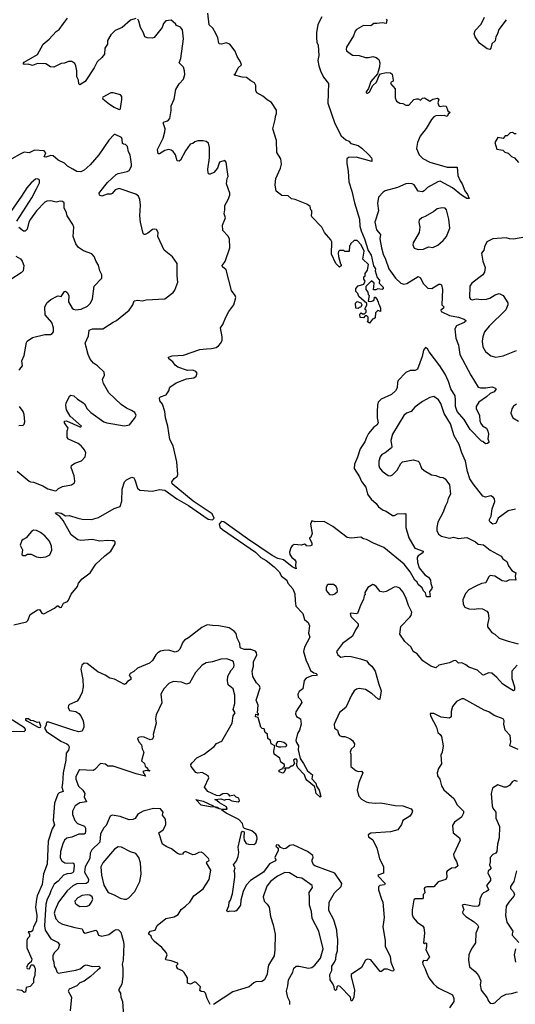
# Model space of a CAD drawing. Extents: x 1603745 to 1745082, y 385868 to 533966.
# Tile 191 of 256: x 1652642 to 1657433, y 450818 to 460331. Entities that reach past the tile are written whole.
import ezdxf

# ---------------------------------------------------------------- set-up
doc = ezdxf.new("R2010")
doc.units = 0

msp = doc.modelspace()

# ---------------------------------------------------------------- linework, layer by layer
at = {"layer": '0CON20XD'}
for points in [[(1653765, 460343.8), (1653715, 460326.9), (1653633.5, 460256.5), (1653565, 460226.1), (1653524.4, 460185), (1653490.8, 460130.8), (1653491.2, 460095), (1653466, 460055), (1653461.2, 459998.8), (1653435.7, 459964.3), (1653392.5, 459925), (1653363.8, 459865), (1653276, 459735), (1653225, 459702.5), (1653215, 459710), (1653210, 459745), (1653195, 459780), (1653196.2, 459835), (1653186.4, 459886.4), (1653176.4, 459906.4), (1653147, 459927), (1653115, 459926.7), (1653075, 459910), (1653045, 459906.2), (1652971.7, 459871.7), (1652940, 459875), (1652893.6, 459903.6), (1652815, 459906), (1652765, 459887.5), (1652725, 459900), (1652685, 459898), (1652676.2, 459905), (1652685, 459920), (1652815, 459994.2), (1652868.9, 460095), (1652927.1, 460142.9), (1652995, 460215.6), (1653023.6, 460236.4), (1653064.4, 460295), (1653104.5, 460345.5)], [(1656011.7, 457611.7), (1656035, 457607.5), (1656057, 457613), (1656070, 457625), (1656071.7, 457648.3), (1656078.3, 457648.3), (1656098.3, 457628.3), (1656101.7, 457611.7), (1656108.3, 457608.3), (1656110, 457585), (1656118.3, 457578.3), (1656130, 457545), (1656128.3, 457511.7), (1656105, 457520), (1656081.7, 457498.3), (1656078.3, 457451.7), (1656065, 457440), (1656051.7, 457438.3), (1656025, 457400), (1656000, 457415), (1656010, 457425), (1656010, 457455), (1655998.3, 457468.3), (1655981.7, 457468.3), (1655965, 457450), (1655933, 457453), (1655930, 457485), (1655941.7, 457498.3), (1655955, 457490), (1655975, 457490), (1655990, 457505), (1655990, 457525), (1655981.7, 457531.7), (1655980, 457545), (1655997, 457573), (1655997.5, 457587.5), (1655920, 457655), (1655910, 457685), (1655890, 457705), (1655890, 457735), (1655915, 457760), (1655967.5, 457775), (1655980, 457805), (1655970, 457825), (1655970, 457845), (1655980, 457855), (1655981.7, 457878.3), (1656005, 457910), (1656012.5, 457965), (1655958.3, 458018.3), (1655972.5, 458095), (1655942.5, 458155), (1655905, 458197.5), (1655875, 458197.5), (1655840, 458165), (1655840, 458155), (1655830, 458145), (1655828.3, 458091.7), (1655785, 458090), (1655775, 458100), (1655735, 458100), (1655725, 458090), (1655720, 458075), (1655723.6, 458043.6), (1655743, 457973), (1655750, 457965), (1655748.3, 457951.7), (1655735, 457940), (1655697.5, 457975), (1655657.5, 458065), (1655658, 458185), (1655651.2, 458205), (1655590, 458275), (1655563.3, 458325), (1655467.5, 458425), (1655462.5, 458435), (1655466.7, 458463.3), (1655467.5, 458485), (1655457.5, 458495), (1655450, 458525), (1655417.1, 458547.1), (1655305, 458594.4), (1655270.5, 458600.5), (1655238.1, 458628.1), (1655175, 458631.9), (1655122.5, 458675), (1655111.1, 458735), (1655119.5, 458795), (1655164.5, 458895), (1655174.5, 458935), (1655166.8, 458986.8), (1655128.9, 459048.9), (1655123.3, 459163.3), (1655090, 459275), (1655112, 459365), (1655113.8, 459395), (1655125.9, 459424.1), (1655126, 459455), (1655075, 459530), (1655033.8, 459555), (1654993, 459593), (1654933.8, 459625), (1654926.2, 459645), (1654923.8, 459695), (1654911.7, 459721.7), (1654875, 459738.8), (1654835, 459770.8), (1654793.6, 459776.4), (1654720, 459795), (1654720, 459805), (1654728.8, 459811.2), (1654753.8, 459865), (1654786.7, 459895), (1654776.2, 459925), (1654744.5, 459974.5), (1654726.3, 460026.3), (1654675, 460094), (1654637.7, 460107.7), (1654593.9, 460093.9), (1654575, 460096.7), (1654566.7, 460105), (1654557.5, 460155), (1654538.3, 460198.3), (1654509.3, 460249.3), (1654475, 460280), (1654460, 460395)], [(1655562.4, 460357.6), (1655523.3, 460285), (1655509.6, 460205), (1655510.8, 460155), (1655513.8, 460113.8), (1655528.6, 460085), (1655532.5, 459985), (1655524.6, 459935.4), (1655533.4, 459883.4), (1655548.9, 459835), (1655578.6, 459775), (1655625.7, 459715), (1655621.8, 459525), (1655687.3, 459327.3), (1655750, 459210), (1655795, 459170), (1655825, 459156.2), (1655844.5, 459134.5), (1655914.5, 459114.5), (1655949.2, 459089.2), (1656018, 459025), (1656041.2, 458995), (1656047, 458983), (1656045, 458960), (1655965, 458984.2), (1655895, 459002), (1655821.9, 458998.1), (1655804.4, 458985.6), (1655804.3, 458945), (1655817.3, 458865), (1655822.2, 458765), (1655853.3, 458675), (1655880, 458560), (1655926.9, 458405), (1655930.6, 458335), (1655942.2, 458292.2), (1655974.3, 458215), (1656009.7, 458099.7), (1656038.9, 458055), (1656063.6, 457953.6), (1656082.5, 457925), (1656078.8, 457905), (1656098.3, 457838.3), (1656120, 457815), (1656117.5, 457785), (1656156.2, 457745), (1656155, 457730), (1656145, 457722.5), (1656105, 457730), (1656085, 457720), (1656061.7, 457721.7), (1656067.5, 457785), (1656041.7, 457808.3), (1655987.5, 457752.5), (1655987.5, 457725), (1656008.3, 457698.3), (1656010, 457675), (1656020, 457665), (1656011.7, 457611.7)], [(1657345, 460330.8), (1657272.5, 460237.5), (1657260.4, 460195), (1657243.2, 460165), (1657237.3, 460125), (1657205, 460098.8), (1657195.4, 460054.6), (1657185, 460042.5), (1657159.1, 460049.1), (1657085, 460103.4), (1657043.6, 460163.6), (1657035.4, 460195), (1657044.6, 460225), (1657103.1, 460286.9), (1657133.5, 460355)], [(1654160.6, 456059.4), (1654125, 456212.5), (1654093.1, 456275), (1654075.6, 456405), (1654051.4, 456485), (1654045.7, 456545), (1654021.5, 456615), (1653997.4, 456647.4), (1653993.6, 456676.4), (1654002.5, 456687.5), (1654056.7, 456705), (1654083.3, 456745), (1654095, 456780), (1654155, 456823.3), (1654255, 456860), (1654325, 456870), (1654347.5, 456885), (1654357.5, 456915), (1654345, 456932.5), (1654315, 456943.3), (1654265, 456941.2), (1654172.5, 456975), (1654144.1, 456994.1), (1654123.3, 457025), (1654083.8, 457055), (1654080, 457070), (1654115, 457081.9), (1654225, 457089.5), (1654385, 457144.2), (1654448.7, 457151.3), (1654495, 457153.5), (1654540, 457165), (1654565, 457179.2), (1654588, 457205), (1654598.8, 457235), (1654600, 457265), (1654583.3, 457355), (1654606.2, 457385), (1654633.3, 457455), (1654665, 457512.5), (1654712.7, 457577.3), (1654732.5, 457645), (1654725.8, 457665), (1654691.1, 457715), (1654638.8, 457915), (1654604.1, 457944.1), (1654600, 457955), (1654627.5, 457995), (1654673.3, 458125), (1654670, 458215), (1654653, 458243), (1654606.7, 458295), (1654602.5, 458345), (1654631.2, 458415), (1654618, 458455), (1654626.2, 458495), (1654626.2, 458535), (1654658.8, 458595), (1654672.5, 458635), (1654672.5, 458655), (1654640, 458745), (1654647.5, 458795), (1654658.8, 458815), (1654652, 458862), (1654637.5, 458955), (1654625, 458970), (1654575, 458953.3), (1654553.6, 458896.4), (1654520, 458855), (1654485, 458837.5), (1654475, 458837.5), (1654465, 458847.5), (1654460, 458885), (1654475.9, 458995.9), (1654476.2, 459095), (1654467, 459137), (1654445, 459152.5), (1654415, 459160), (1654365, 459160), (1654335, 459150), (1654315, 459133.3), (1654291.2, 459128.8), (1654245, 459063.3), (1654198, 458975), (1654185, 458963.8), (1654165, 458967.5), (1654147.5, 459025), (1654125, 459056.2), (1654105, 459070.8), (1654085, 459075.8), (1654046, 459066), (1653995, 459034.2), (1653980, 459035), (1653973.3, 459075), (1654028.2, 459185), (1654046.9, 459246.9), (1654048.1, 459275), (1654028, 459335), (1654037.5, 459345), (1654075.4, 459354.6), (1654092.9, 459375), (1654106.4, 459453.6), (1654105, 459497.5), (1654135, 459562.5), (1654151.4, 459655), (1654185, 459711.2), (1654225, 459756.7), (1654239.1, 459800.9), (1654236.7, 459835), (1654225, 459872.5), (1654183.8, 459915), (1654200, 459955), (1654225.6, 460145), (1654215, 460232.5), (1654198.3, 460258.3), (1654157.5, 460275), (1654149.3, 460289.3), (1654105, 460327.5), (1654055, 460320), (1654033.3, 460295), (1654020, 460255), (1653941.7, 460158.3), (1653925, 460152), (1653874.1, 460154.1), (1653852, 460165), (1653839.2, 460205), (1653811.4, 460255), (1653795, 460317.5), (1653783.3, 460335)], [(1656185, 460336.2), (1656192.1, 460325), (1656185, 460292.9), (1656145, 460300.4), (1656095, 460292.5), (1656065, 460294.3), (1656035, 460272.7), (1655965, 460273.8), (1655921.1, 460248.9), (1655896.2, 460235), (1655885, 460220), (1655870, 460175), (1655801.9, 460065), (1655796.9, 460045), (1655800.7, 460030.7), (1655858.3, 459988.3), (1655925, 459984.2), (1655985, 459966), (1656015, 459966), (1656055, 459976.2), (1656087, 459967), (1656115, 459946.7), (1656122, 459915), (1656121.2, 459875), (1656101.7, 459808.3), (1656035, 459732.5), (1656012.7, 459667.3), (1655990, 459635), (1655990, 459625), (1656005, 459620), (1656022.5, 459635), (1656056.7, 459695), (1656092.3, 459727.7), (1656117, 459793), (1656131.2, 459808.8), (1656185, 459821.2), (1656225, 459818), (1656242, 459805), (1656253.3, 459745), (1656252.5, 459737.5), (1656232.5, 459727.5), (1656226.7, 459715), (1656272.1, 459662.1), (1656272, 459575), (1656284.1, 459544.1), (1656315, 459523.3), (1656345, 459522.5), (1656375, 459506.2), (1656405, 459503.3), (1656450.6, 459559.4), (1656476.6, 459566.6), (1656495, 459565.5), (1656515, 459552.5), (1656535, 459571.8), (1656555, 459574.6), (1656605, 459544), (1656636.8, 459563.2), (1656681.7, 459571.7), (1656693, 459563), (1656683.6, 459526.4), (1656695, 459498.8), (1656705, 459491.4), (1656735, 459499.5), (1656765.8, 459495.8), (1656779.2, 459449.2), (1656802.5, 459435), (1656783.4, 459416.6), (1656775, 459396.7), (1656745, 459405.6), (1656665, 459402.5), (1656645, 459392), (1656622, 459368), (1656571.5, 459278.5), (1656513.1, 459205), (1656485.7, 459145), (1656478.6, 459085), (1656504.3, 459025), (1656540.2, 458990.2), (1656606.7, 458955), (1656775, 458907.1), (1656870, 458905), (1656878, 458825), (1656899.2, 458775), (1656919.2, 458745), (1656945, 458677.5), (1656971.1, 458641.1), (1656986.7, 458603.3), (1656965, 458602.2), (1656914, 458635), (1656825, 458707.7), (1656705, 458770), (1656685, 458764.4), (1656585, 458709.6), (1656552.8, 458677.2), (1656535, 458668.5), (1656493.5, 458673.5), (1656455, 458735.6), (1656435, 458745.5), (1656405, 458749.6), (1656375, 458743.6), (1656295, 458708.5), (1656175, 458678), (1656154.2, 458665.8), (1656111.2, 458615), (1656100, 458555), (1656110, 458485), (1656074.6, 458375), (1656090.4, 458300.4), (1656128.6, 458255), (1656124.6, 458214.6), (1656137.8, 458125), (1656155.6, 458065), (1656178.3, 458018.3), (1656210.5, 457925), (1656275, 457833.5), (1656325, 457786.4), (1656355, 457775.5), (1656385, 457782.3), (1656495, 457850), (1656517, 457837), (1656542.6, 457782.6), (1656585.7, 457735.7), (1656626.1, 457733.9), (1656695, 457774.3), (1656705.7, 457775.7), (1656717.8, 457767.8), (1656727.9, 457725), (1656721.4, 457575), (1656740.8, 457555), (1656738.6, 457545), (1656714.3, 457525), (1656715, 457510), (1656795, 457473.6), (1656885, 457458), (1656938, 457438), (1656954.2, 457425), (1656952, 457415), (1656939.2, 457405), (1656865, 457372.5), (1656846.9, 457345), (1656856.8, 457255), (1656882.5, 457185), (1656895.4, 457095.4), (1657002.7, 456895), (1657075, 456780.8), (1657095, 456772.5), (1657147.5, 456772.5), (1657205, 456783.8), (1657241.7, 456771.7), (1657246.7, 456765), (1657226.7, 456735), (1657190, 456720), (1657155, 456685.7), (1657080.8, 456635), (1657054.4, 456595), (1657053.7, 456573.7), (1657085.4, 456505.4), (1657088.2, 456455), (1657098.3, 456428.3), (1657115, 456406.9), (1657153.8, 456385), (1657166, 456355), (1657174, 456325), (1657168.3, 456281.7), (1657177.1, 456255), (1657175.8, 456245), (1657165, 456236), (1657145, 456233.3), (1657120, 456255), (1657105, 456260), (1656995, 456371.4), (1656939.1, 456469.1), (1656870.5, 456545), (1656855.2, 456595), (1656855.3, 456654.7), (1656852.3, 456695), (1656810, 456765), (1656787.7, 456835), (1656756.1, 456905), (1656703.8, 456985), (1656600.2, 457120.2), (1656585, 457150), (1656565, 457163.8), (1656545, 457137.5), (1656532.5, 457075), (1656486.4, 456953.6), (1656465, 456942.9), (1656415, 456941.8), (1656375, 456923.5), (1656299.6, 456845), (1656292.9, 456825), (1656290.4, 456775), (1656275.8, 456744.2), (1656235, 456709.4), (1656135, 456665.5), (1656108.6, 456635), (1656099.4, 456605), (1656097.5, 456545), (1656098.6, 456485), (1656108.6, 456435), (1656095, 456412), (1656065, 456394), (1656015, 456334.2), (1655994.4, 456295), (1655976.9, 456253.1), (1655932.9, 456185), (1655907.6, 456102.4), (1655878.8, 456035), (1655876.7, 455995), (1655927.1, 455915), (1655947.3, 455867.3), (1655986.7, 455815), (1656004, 455745), (1656039.1, 455699.1), (1656088, 455655), (1656110.8, 455625), (1656155, 455592.5), (1656185, 455580.8), (1656245, 455540.9), (1656265, 455541.5), (1656295, 455556.7), (1656365, 455561.2), (1656375.6, 455555.6), (1656374.5, 455425), (1656403.3, 455323.3), (1656463.1, 455225), (1656543.3, 455195), (1656539.5, 455180.5), (1656495, 455152), (1656484.3, 455135), (1656488.1, 455085), (1656504.3, 455035), (1656557.4, 454967.4), (1656594.6, 454944.6), (1656614.2, 454915), (1656615.8, 454884.2), (1656627.5, 454845), (1656622.1, 454827.9), (1656603.6, 454806.4), (1656610, 454755), (1656575, 454753.8), (1656563.6, 454793.6), (1656545, 454812.5), (1656532.3, 454842.3), (1656495, 454873.3), (1656483.8, 454895), (1656462.9, 454915), (1656417.8, 454995), (1656359.5, 455069.5), (1656162.1, 455232.1), (1656062.1, 455272.1), (1655995, 455307.5), (1655965, 455314.4), (1655940, 455330), (1655845, 455320.5), (1655807.9, 455327.9), (1655670, 455435), (1655585, 455481.2), (1655499.3, 455480.7), (1655465, 455487.5), (1655453.3, 455456.7), (1655470, 455365), (1655455, 455332.5), (1655442.5, 455325), (1655443, 455317), (1655466.7, 455275), (1655467.5, 455255), (1655453, 455247), (1655415, 455242.5), (1655410, 455255), (1655395, 455262.5), (1655365, 455254), (1655295, 455260), (1655275, 455248.8), (1655262.4, 455227.6), (1655250.6, 455185), (1655252.9, 455165), (1655273.1, 455133.1), (1655299.2, 455115), (1655312, 455095), (1655308.8, 455055), (1655315, 455023.8), (1655275, 455043.2), (1655191.7, 455111.7), (1655138.5, 455125), (1655081.2, 455155), (1654843.8, 455313.8), (1654615, 455478.1), (1654595, 455482.3), (1654585, 455477.3), (1654570.4, 455455), (1654576.4, 455426.4), (1654604.1, 455405), (1654920.2, 455185), (1654973.1, 455133.1), (1655023.3, 455105), (1655101.9, 455045), (1655149.5, 454995), (1655173.7, 454953.7), (1655223.3, 454915), (1655233.8, 454885), (1655282.6, 454832.6), (1655301.9, 454785), (1655303.6, 454715), (1655312.9, 454665), (1655377.5, 454595), (1655396.6, 454536.6), (1655429.2, 454505), (1655444.2, 454475), (1655434.4, 454405), (1655447.5, 454365), (1655395, 454268), (1655385.7, 454225.7), (1655412, 454135), (1655424.3, 454114.3), (1655454.2, 454044.2), (1655485, 454020), (1655506.7, 454015), (1655516.2, 454003.8), (1655510, 453995), (1655465, 453991.2), (1655410.5, 453969.5), (1655393.1, 453945), (1655378.6, 453865), (1655345, 453840.8), (1655330.5, 453815), (1655332.5, 453785), (1655360.6, 453760.6), (1655367.8, 453735), (1655311.1, 453645), (1655309.1, 453625), (1655319.2, 453599.2), (1655356, 453575), (1655361.8, 453525), (1655346.4, 453465), (1655326.8, 453433.2), (1655312.2, 453367.8), (1655317.1, 453347.1), (1655337.5, 453315), (1655334.5, 453275.5), (1655351.8, 453191.8), (1655385.8, 453145.8), (1655424.4, 453074.4), (1655471.1, 453035), (1655467.1, 452995), (1655505.4, 452955.4), (1655510.8, 452925), (1655537.1, 452885), (1655553.9, 452826.1), (1655545, 452817.5), (1655507.3, 452855), (1655500.4, 452889.6), (1655491.8, 452921.8), (1655419.7, 452979.7), (1655406.7, 452996.7), (1655395, 453036), (1655331.7, 453101.7), (1655320, 453125), (1655325.7, 453175), (1655317.5, 453185), (1655303, 453187), (1655290, 453175), (1655300, 453145), (1655275, 453120), (1655265, 453120), (1655245, 453100), (1655201.7, 453098.3), (1655210, 453085), (1655194.1, 453055.9), (1655185, 453051.2), (1655150, 453065), (1655151.4, 453078.6), (1655175, 453093.3), (1655190, 453095), (1655190, 453105), (1655201.7, 453118.3), (1655202.5, 453135), (1655166.1, 453156.1), (1655157.5, 453195), (1655102.5, 453235), (1655100, 453265), (1655110, 453315), (1655073.9, 453333.9), (1655066.1, 453366.1), (1655040, 453385), (1655038.3, 453428.3), (1655013.8, 453443.8), (1655005, 453480), (1654985, 453482.5), (1654973.9, 453493.9), (1654948.3, 453588.3), (1654920, 453595), (1654925, 453620), (1654938.3, 453618.3), (1654945, 453610), (1654950, 453615), (1654950, 453625), (1654940, 453635), (1654946.4, 453706.4), (1654926.7, 453755), (1654966.2, 453875), (1654960, 453895), (1654932.7, 453922.7), (1654896.2, 453985), (1654890.8, 454035), (1654901.2, 454085), (1654902, 454125), (1654934.4, 454195), (1654931.9, 454215), (1654920.4, 454230.4)], [(1653605, 459464.4), (1653613.6, 459466.4), (1653616.1, 459473.9), (1653631.2, 459558.8), (1653628.8, 459588.8), (1653616.1, 459606.1), (1653545, 459625.5), (1653525, 459625.6), (1653447, 459583), (1653442.5, 459575), (1653447.1, 459565), (1653509.2, 459515), (1653555.6, 459485), (1653605, 459464.4)], [(1652618.6, 455968.6), (1652735, 455871.1), (1652745.7, 455864.3), (1652775, 455862), (1652866.1, 455826.1), (1652915, 455798.6), (1652985, 455780), (1652997.7, 455782.3), (1653018, 455802), (1653055, 455820), (1653142.3, 455837.7), (1653172.5, 455855), (1653176.4, 455873.6), (1653170, 455925), (1653140, 456005), (1653142.5, 456025), (1653175, 456046.2), (1653240.7, 456069.3), (1653275, 456107.5), (1653280, 456125), (1653280.8, 456145), (1653269.2, 456175), (1653236, 456215), (1653206.7, 456235), (1653115, 456278.8), (1653101.2, 456295), (1653102.3, 456357.7), (1653112.5, 456385), (1653076.7, 456435), (1653077, 456453), (1653095, 456455.7), (1653225, 456398), (1653235, 456396.7), (1653240, 456405), (1653131.1, 456501.1), (1653095, 456560), (1653088.6, 456605), (1653091.9, 456625), (1653125, 456693.3), (1653137, 456703), (1653165, 456696.7), (1653202.5, 456665), (1653253.6, 456633.6), (1653268.8, 456618.8), (1653295, 456571.2), (1653330, 456535), (1653455, 456445.8), (1653484.4, 456434.4), (1653657, 456407), (1653705, 456417.5), (1653753.6, 456476.4), (1653767.5, 456505), (1653756.2, 456535), (1653723.9, 456556.1), (1653675, 456578), (1653623.6, 456613.6), (1653505, 456726), (1653452, 456815), (1653443.8, 456855), (1653462.5, 456895), (1653460, 456925), (1653393.3, 456985), (1653355, 457011.2), (1653325, 457050), (1653302.9, 457095), (1653274.2, 457205), (1653306.7, 457275), (1653315, 457330), (1653345.9, 457344.1), (1653445, 457342.5), (1653545, 457409.2), (1653578.8, 457425), (1653700, 457525), (1653737.5, 457575), (1653750, 457615), (1653785, 457620), (1653825, 457613.8), (1653865, 457622.5), (1654045, 457634), (1654125.7, 457694.3), (1654143, 457717), (1654170.8, 457795), (1654164.1, 457855.9), (1654163.9, 457973.9), (1654118.3, 458038.3), (1654040, 458105), (1653977.5, 458235), (1653982.5, 458275), (1653965, 458302.5), (1653945, 458307.5), (1653925, 458303.3), (1653882.5, 458267.5), (1653855, 458256.7), (1653845, 458256.7), (1653836.7, 458265), (1653809.2, 458375), (1653804.3, 458435), (1653808.7, 458538.7), (1653802.9, 458595), (1653790, 458625), (1653765, 458646.5), (1653605, 458699.5), (1653565, 458685.6), (1653537.9, 458652.1), (1653525, 458645.7), (1653486.5, 458643.5), (1653435, 458626.2), (1653413.8, 458635), (1653412, 458655), (1653418, 458665), (1653491.3, 458758.7), (1653575.9, 458834.1), (1653595, 458845.5), (1653682.5, 458865), (1653701.2, 458875), (1653722, 458915), (1653724, 458935), (1653710, 459025), (1653694, 459055), (1653683.3, 459105), (1653665, 459123.3), (1653646.7, 459126.7), (1653637.5, 459135), (1653634, 459175), (1653625, 459191.2), (1653565, 459221.2), (1653555, 459220), (1653505, 459165.3), (1653405.9, 459024.1), (1653325, 458927.3), (1653265, 458875.8), (1653235, 458860.6), (1653195, 458864.6), (1653155, 458885.6), (1653106, 458915), (1653075, 458944), (1653013.3, 458975), (1652965, 459016), (1652945, 459018.1), (1652895, 459002.2), (1652877.5, 459005), (1652895.9, 459045.9), (1652880, 459065), (1652785, 459070), (1652735.7, 459044.3), (1652685, 459049.2), (1652647.1, 459032.9), (1652565, 458987.5)], [(1657441.7, 459228.3), (1657425, 459227.5), (1657405, 459240), (1657383.6, 459236.4), (1657355, 459210), (1657335, 459210), (1657315, 459182.5), (1657265, 459192.5), (1657233.3, 459145), (1657255, 459080), (1657311.7, 459071.7), (1657331.7, 459051.7), (1657365, 459040), (1657395, 459007.5), (1657425, 458997.5), (1657465, 458952.5)], [(1652615.3, 458385), (1652759.2, 458610.8), (1652803.8, 458696.2), (1652835.2, 458755), (1652834.1, 458784.1), (1652815, 458791.9), (1652795, 458789), (1652752.3, 458755), (1652711.8, 458705), (1652661.5, 458625), (1652504, 458405)], [(1652635, 456946.7), (1652645, 456953.3), (1652670, 456985), (1652663.8, 457035), (1652686, 457085), (1652707.3, 457212.7), (1652715, 457226.2), (1652765, 457260), (1652885, 457290), (1652939.3, 457290.7), (1652955, 457297.5), (1652970, 457315), (1652970, 457355), (1652954.3, 457405), (1652890, 457480), (1652885.5, 457554.5), (1652905, 457594), (1652945, 457625.7), (1653005, 457660), (1653015, 457663.8), (1653045, 457656), (1653075, 457704), (1653085, 457708.8), (1653102.5, 457695), (1653116.9, 457665), (1653115.7, 457605), (1653150.6, 457545), (1653163.3, 457533.3), (1653185, 457526.7), (1653237.5, 457535), (1653297.2, 457562.8), (1653327.1, 457592.9), (1653347.2, 457632.8), (1653362.3, 457757.7), (1653436.7, 457835), (1653437.5, 457865), (1653416.7, 457905), (1653405, 457960), (1653382.5, 457995), (1653363.6, 458043.6), (1653340, 458070), (1653257.7, 458097.7), (1653210.5, 458130.5), (1653185.6, 458165.6), (1653158.8, 458235), (1653164.3, 458325), (1653157.7, 458352.3), (1653100, 458435), (1653095.8, 458465.8), (1653073.2, 458513.2), (1653072.3, 458562.3), (1653057.5, 458575), (1653035, 458578), (1652995, 458568.8), (1652945, 458582), (1652905, 458576.2), (1652885, 458566.7), (1652806, 458485), (1652746, 458405), (1652731.4, 458375), (1652713.9, 458306.1), (1652695, 458288.8), (1652678.3, 458288.3), (1652634.1, 458324.1)], [(1656495, 458111.2), (1656545, 458114.3), (1656595, 458135.7), (1656635, 458130), (1656685, 458153.8), (1656734.2, 458195.8), (1656768.8, 458235), (1656800, 458315), (1656790.8, 458405), (1656768.6, 458495), (1656755, 458510), (1656725, 458514.4), (1656677.4, 458502.6), (1656645, 458477.5), (1656562.4, 458427.6), (1656530, 458415), (1656503.8, 458395), (1656501.2, 458375), (1656510, 458325), (1656501.9, 458275), (1656446, 458175), (1656441.2, 458155), (1656455, 458123.3), (1656495, 458111.2)], [(1657525, 458228.6), (1657415, 458210), (1657375, 458212), (1657345, 458223.3), (1657216.1, 458213.9), (1657157.5, 458185), (1657133.8, 458135), (1657128.8, 458105), (1657106.2, 458075), (1657118.8, 457998.8), (1657142.9, 457935), (1657135, 457892.5), (1657120, 457865), (1657013.6, 457786.4), (1656994.4, 457755), (1656991.4, 457645), (1656999.7, 457629.7), (1657017, 457623)], [(1652605, 458047.5), (1652651.7, 458021.7), (1652665, 457996.7), (1652681.4, 457955), (1652677.1, 457905), (1652657.5, 457885), (1652558.5, 457821.5)], [(1657017, 457623), (1657055, 457634.2), (1657105, 457627.5), (1657155, 457630), (1657185, 457640), (1657236.4, 457673.6), (1657275.7, 457685.7), (1657314.4, 457664.4), (1657359.2, 457595), (1657361.4, 457575), (1657341.4, 457528.6), (1657179.8, 457370.2), (1657135.8, 457315), (1657118.6, 457265), (1657112.5, 457225), (1657119.7, 457169.7), (1657146, 457125), (1657195, 457082), (1657245, 457070), (1657315, 457082.5), (1657445, 457135.8)], [(1655915, 457540), (1655890, 457545), (1655888.3, 457591.7), (1655905, 457607.5), (1655940, 457595), (1655950, 457575), (1655938.3, 457551.7), (1655925, 457550), (1655915, 457540)], [(1657435, 455602.7), (1657365, 455584.4), (1657266.9, 455513.1), (1657245, 455464.4), (1657215.6, 455455.6), (1657190, 455475), (1657180.8, 455495), (1657200, 455535), (1657208.1, 455605), (1657235.3, 455675), (1657232.7, 455702.7), (1657222.9, 455715), (1657195, 455729.6), (1657145, 455718), (1657117.4, 455727.4), (1657025.5, 455845.5), (1656994.3, 455895), (1656971.4, 455965), (1656950.5, 456065), (1656914.6, 456144.6), (1656890.6, 456225), (1656841.1, 456311.1), (1656805.5, 456425), (1656746.5, 456526.5), (1656713.8, 456623.8), (1656688.9, 456658.9), (1656645, 456691.2), (1656605, 456682), (1656535, 456641.4), (1656462.2, 456587.8), (1656425, 456544), (1656382.1, 456527.9), (1656355, 456508), (1656244.6, 456325), (1656228.2, 456265), (1656240, 456205), (1656237, 456193), (1656173.3, 456145), (1656141.1, 456128.9), (1656125, 456108), (1656112.3, 456065), (1656114, 456024), (1656120.9, 456000.9), (1656145, 455970), (1656205, 455926), (1656225, 455924), (1656246.6, 455933.4), (1656290.3, 455979.7), (1656325, 456043.3), (1656342.7, 456057.3), (1656445, 456078.8), (1656492.5, 456065), (1656502.5, 456055), (1656527, 455997), (1656552.5, 455975), (1656623, 455933), (1656665, 455928), (1656702.1, 455912.1), (1656735, 455907.5), (1656753.8, 455895), (1656795.7, 455835.7), (1656805.7, 455745), (1656782.9, 455705), (1656775.6, 455665), (1656756.9, 455635), (1656730.6, 455565), (1656683.3, 455475), (1656673.3, 455423.3), (1656675.6, 455395.6), (1656689.7, 455359.7), (1656720.7, 455340.7), (1656795, 455321.4), (1656835, 455331.4), (1656885, 455318.1), (1656965, 455326.7), (1657047.5, 455287.5), (1657075, 455263.8), (1657125.8, 455255.8), (1657190, 455205), (1657295, 455146), (1657311.3, 455121.3), (1657350, 455095), (1657368, 455055), (1657399.4, 455009.4), (1657436.2, 454985), (1657432.5, 454955), (1657437.5, 454915), (1657375, 454920), (1657345, 454902.5), (1657305, 454910), (1657233.9, 454953.9), (1657190, 454960), (1657175, 454943.3), (1657148.7, 454891.3), (1657105, 454882.9), (1657044.5, 454855.5), (1656985, 454821.4), (1656952, 454788), (1656924.5, 454725), (1656930, 454685), (1656945, 454654.5), (1656985, 454637.9), (1657035, 454636.7), (1657072.9, 454642.9), (1657115, 454638), (1657156.3, 454616.3), (1657168.9, 454598.9), (1657177.5, 454545), (1657162.3, 454487.7), (1657165, 454463.3), (1657205, 454410), (1657236, 454395), (1657275, 454355.7), (1657365, 454324.6), (1657461.7, 454301.7)], [(1652635, 456410), (1652675, 456413.3), (1652685.9, 456424.1), (1652691.2, 456445), (1652685.8, 456515), (1652675, 456546.7), (1652640, 456595)], [(1657445, 456616.7), (1657414.1, 456595.9), (1657397.7, 456572.3), (1657390.5, 456530.5), (1657410, 456485), (1657465, 456451.2)], [(1652587.5, 454482.5), (1652708.5, 454511.5), (1652721.4, 454525), (1652743.8, 454585), (1652815, 454628.8), (1652835, 454631.2), (1652856.5, 454596.5), (1652875, 454591.8), (1652977.5, 454645), (1653005, 454667.5), (1653015, 454667.5), (1653035, 454652.5), (1653047.5, 454655), (1653065, 454692.5), (1653105, 454710), (1653115, 454723.3), (1653139.8, 454780.2), (1653201.2, 454855), (1653210, 454885), (1653245, 454930), (1653324.2, 454985.8), (1653378.8, 455071.2), (1653465, 455151.2), (1653523.8, 455195), (1653566.7, 455265), (1653565, 455287.5), (1653555.8, 455295.8), (1653536.1, 455296.1), (1653495, 455300), (1653415, 455292.2), (1653345, 455308.2), (1653235, 455297.9), (1653205, 455306.4), (1653139.1, 455355), (1653061.4, 455491.4), (1653029.1, 455529.1), (1652992.9, 455555), (1652988.8, 455565), (1653005, 455569.4), (1653045, 455564.2), (1653085, 455537.1), (1653125, 455540), (1653205, 455513.3), (1653246.1, 455506.1), (1653335, 455501.9), (1653405, 455519.5), (1653555, 455608.8), (1653613.3, 455626.7), (1653630.5, 455679.5), (1653631.5, 455795), (1653656.9, 455865), (1653675, 455884.4), (1653725, 455909.2), (1653744.4, 455904.4), (1653754.4, 455885), (1653781.9, 455805), (1653805, 455785.6), (1653925, 455773.9), (1653995, 455791.2), (1654045, 455783.7), (1654161.5, 455701.5), (1654275, 455635.7), (1654465, 455506.5), (1654505, 455498.7), (1654523, 455515), (1654503.5, 455555), (1654319.5, 455679.5), (1654115.4, 455845), (1654111.4, 455865), (1654135, 455897.1), (1654165, 455918), (1654172.5, 455935), (1654160.6, 456059.4)], [(1652845, 455134.2), (1652895, 455142), (1652935, 455161.2), (1652952.5, 455205), (1652950, 455245), (1652932.1, 455292.1), (1652885, 455344.2), (1652845, 455376.7), (1652805, 455394.3), (1652775, 455397.1), (1652756, 455385), (1652705.7, 455324.3), (1652675, 455310), (1652662.7, 455297.3), (1652646.2, 455255), (1652669.3, 455209.3), (1652663.3, 455165), (1652675, 455152.5), (1652685, 455152.5), (1652700, 455155), (1652715, 455167.5), (1652755, 455166.7), (1652805, 455140), (1652845, 455134.2)], [(1657451.4, 454095), (1657400, 454035), (1657398.9, 453965), (1657424, 453885), (1657426, 453854), (1657415, 453846.2), (1657341.2, 453891.2), (1657308.6, 453915), (1657255.2, 453975.2), (1657205, 454018.5), (1657175, 454020.7), (1657125, 453997.8), (1657115, 453999.4), (1657067.3, 454047.3), (1656984.3, 454074.3), (1656955, 454097.5), (1656915, 454116), (1656885, 454114), (1656859.3, 454139.3), (1656835, 454136.2), (1656795, 454115.7), (1656695, 454095.6), (1656665, 454069.1), (1656615, 454084.1), (1656538.6, 454135), (1656485, 454204.4), (1656446.7, 454225), (1656425, 454266.7), (1656365, 454322.5), (1656317.5, 454395), (1656325, 454466.7), (1656413.4, 454556.6), (1656425.7, 454575), (1656432.5, 454605), (1656399.5, 454669.5), (1656378.1, 454738.1), (1656348.5, 454798.5), (1656315, 454837.1), (1656285, 454850), (1656263.4, 454846.6), (1656185, 454806.2), (1656155, 454800), (1656125.9, 454805.9), (1656086.7, 454855), (1656065, 454870), (1656055, 454872.5), (1656007.5, 454845), (1655977.5, 454795), (1655980, 454775), (1655973, 454767), (1655965, 454730), (1655938.3, 454681.7), (1655906.7, 454595), (1655895, 454590), (1655845, 454596.7), (1655837.5, 454592.5), (1655844.3, 454565), (1655914, 454495), (1655914, 454475), (1655886.9, 454435), (1655858.6, 454375), (1655763.8, 454305), (1655703.2, 454226.8), (1655718, 454195), (1655745, 454172.9), (1655795, 454180), (1655845, 454177.1), (1655935, 454157.1), (1655995.8, 454135.8), (1656016.1, 454106.1), (1656046.7, 454085), (1656076.8, 454036.8), (1656109.5, 453919.5), (1656137.1, 453845), (1656123, 453767), (1656115, 453763.8), (1656105, 453768.8), (1656048, 453818), (1655985, 453858.9), (1655925, 453870), (1655897.3, 453862.7), (1655876.2, 453845), (1655850, 453805), (1655794.1, 453685.9), (1655733.1, 453636.9), (1655682.5, 453525), (1655686.4, 453486.4), (1655713.3, 453465), (1655722.3, 453432.3), (1655733.8, 453415), (1655755, 453406.2), (1655785, 453406), (1655832.5, 453385), (1655857.7, 453367.7), (1655880, 453335), (1655875, 453307.5), (1655847.7, 453282.3), (1655837.5, 453255), (1655842.5, 453235), (1655843.6, 453116.4), (1655890, 453075), (1655915, 453066.2), (1655945, 453070), (1655960, 453055), (1655919.3, 452960.7), (1655904.6, 452885.4), (1655920.1, 452830.1), (1655945, 452801.1), (1655990, 452775), (1656015, 452768.9), (1656081.4, 452761.4), (1656133.3, 452763.3), (1656272, 452738), (1656345, 452736.7), (1656427.5, 452705), (1656438.3, 452688.3), (1656433.3, 452665), (1656413.9, 452636.1), (1656346.7, 452595), (1656333.8, 452555), (1656295.7, 452504.3), (1656225, 452484.2), (1656035, 452470), (1656010, 452455), (1656012.5, 452435), (1656056.1, 452406.1), (1656095, 452327.5), (1656118.6, 452225), (1656157.5, 452145), (1656160, 452085), (1656103.3, 452065), (1656106.7, 452055), (1656175.7, 451985), (1656168.8, 451971.2), (1656123.6, 451966.4), (1656111.7, 451951.7), (1656108.8, 451925), (1656138.1, 451835), (1656151.9, 451805), (1656164.2, 451655), (1656151.4, 451565), (1656173.9, 451433.9), (1656173.8, 451375), (1656224.1, 451284.1), (1656230, 451225), (1656260, 451155), (1656255, 451140), (1656245, 451137.5), (1656196.4, 451156.4), (1656165, 451157.5), (1656140, 451135), (1656125, 451133.3), (1656037.3, 451247.3), (1656005, 451253.3), (1655985, 451243.3), (1655945, 451172.5), (1655846, 451105), (1655845.8, 451085), (1655878.1, 450955), (1655870.8, 450885), (1655855, 450850), (1655845, 450850), (1655840, 450885), (1655740, 450990), (1655725, 450996.7), (1655715, 450992.5), (1655707.5, 450985), (1655705, 450960), (1655695, 450952.5), (1655685, 450960), (1655682.5, 450985), (1655670, 451015), (1655643.8, 451055), (1655639.2, 451105), (1655658.1, 451145), (1655660, 451185), (1655684.4, 451225), (1655697.3, 451252.7), (1655701.5, 451295), (1655714.5, 451335), (1655718.1, 451445), (1655709.5, 451485), (1655708.5, 451535), (1655677.5, 451635), (1655630.6, 451725), (1655634.6, 451805), (1655686.2, 451893.8), (1655750, 451955), (1655757.5, 451985), (1655687.5, 452085), (1655496, 452155), (1655483.1, 452165), (1655467.7, 452197.7), (1655468, 452215), (1655478.1, 452235), (1655475.7, 452255), (1655425, 452293.2), (1655285, 452357.7), (1655255, 452351.8), (1655215, 452324.3), (1655195, 452318.8), (1655163.3, 452333.3), (1655146.1, 452356.1), (1655125, 452357.5), (1655117.5, 452345), (1655140, 452325), (1655141.2, 452305), (1655109.4, 452235), (1655117.1, 452215), (1655113.8, 452205), (1655056.5, 452175), (1654997.7, 452095), (1654874.8, 452015.2), (1654831.5, 451968.5), (1654800.9, 451909.1), (1654779.4, 451825), (1654776.2, 451775), (1654755, 451742.5), (1654735, 451720), (1654716.4, 451713.6), (1654675, 451717.5), (1654655, 451712.5), (1654643.8, 451725), (1654662.5, 451767.5), (1654666, 451805), (1654680.8, 451825), (1654699.4, 451885), (1654723.1, 452046.9), (1654723.2, 452083.2), (1654714.3, 452105), (1654724.4, 452135), (1654710, 452165), (1654739.4, 452205), (1654753.3, 452245), (1654759.4, 452285), (1654754.3, 452335.7), (1654785, 452477.5), (1654795, 452490), (1654812.5, 452485), (1654809.5, 452430.5)], [(1655665, 454772.9), (1655687.6, 454782.4), (1655714, 454805), (1655712.2, 454835), (1655699.1, 454859.1), (1655675, 454874.5), (1655625, 454872.9), (1655613.8, 454866.2), (1655603.7, 454846.3), (1655605.5, 454815), (1655637.8, 454777.8), (1655665, 454772.9)], [(1654920.4, 454230.4), (1654875, 454245.5), (1654814.5, 454245.5), (1654779.8, 454259.8), (1654774.4, 454265), (1654769.1, 454305), (1654742.9, 454355), (1654735, 454400), (1654715, 454424.2), (1654666.4, 454456.4), (1654565.7, 454475.7), (1654505, 454476), (1654455, 454484.2), (1654402.7, 454457.3), (1654275, 454356.9), (1654235, 454334.4), (1654220.4, 454315), (1654191.1, 454248.9), (1654171.1, 454228.9), (1654145, 454220), (1654085, 454238.8), (1654035, 454236.1), (1654005, 454229.1), (1653979.2, 454215), (1653958.1, 454195), (1653925, 454138), (1653895.8, 454115), (1653782, 454065), (1653745, 454034.3), (1653708.8, 454015), (1653701.2, 453995), (1653715.7, 453975), (1653718, 453955), (1653683.3, 453936.7), (1653665.6, 453914.4), (1653655, 453906.2), (1653558.7, 453958.7), (1653515, 453967.5), (1653467.4, 453997.4), (1653398.3, 454028.3), (1653295, 454110.9), (1653265, 454112.9), (1653244.4, 454095), (1653233.3, 454055), (1653251.5, 453955), (1653255.9, 453885.9), (1653246.6, 453835), (1653225.2, 453784.8), (1653196.8, 453745), (1653125, 453713.1), (1653114.6, 453705), (1653109.6, 453685), (1653125, 453656.4), (1653186, 453646), (1653215, 453627.5), (1653233.6, 453605), (1653255, 453556.2), (1653262.1, 453515), (1653261.2, 453495), (1653245, 453455.8), (1653215, 453450.8), (1653165, 453461.6), (1652925, 453544), (1652903.3, 453545), (1652897.7, 453532.3), (1652897.5, 453515), (1652882.5, 453485), (1652902.3, 453455), (1653040.9, 453360.9), (1653099.2, 453335), (1653112.5, 453325), (1653120.8, 453305), (1653115.5, 453274.5), (1653091.4, 453245), (1653089.6, 453175), (1653062.3, 453055), (1653057.4, 452952.6), (1653049.5, 452915), (1653062, 452875), (1653025, 452861.5), (1653010.6, 452849.4), (1652978.3, 452761.7), (1652964.7, 452595), (1652978, 452552), (1652956.2, 452513.8), (1652916.7, 452395), (1652908.3, 452171.7), (1652873.1, 452076.9), (1652860.4, 451975), (1652810.5, 451865), (1652803.5, 451835), (1652796.4, 451755), (1652808.2, 451675), (1652805, 451620), (1652776.2, 451565), (1652765, 451527.5), (1652755, 451517.5), (1652723, 451517), (1652736.7, 451496.7), (1652736.1, 451473.9), (1652717.5, 451455), (1652710, 451435), (1652712.1, 451362.1), (1652760, 451255), (1652752.5, 451227.5), (1652723.3, 451205), (1652708.8, 451175), (1652715, 451163.3), (1652738.3, 451161.7), (1652755, 451200), (1652775, 451197.5), (1652787, 451177), (1652792.5, 451165), (1652790, 451095), (1652776.7, 451065), (1652777.5, 451025), (1652745, 450990), (1652705, 450980), (1652697.5, 450935), (1652685, 450932.5), (1652661.7, 450951.7), (1652615, 450957.5)], [(1654809.5, 452430.5), (1654812.7, 452405), (1654832.8, 452372.8), (1654855, 452363.5), (1654905, 452361.1), (1654923.3, 452375), (1654936.2, 452415), (1654935.3, 452445), (1654925, 452461.9), (1654885, 452493.3), (1654816.2, 452516.2), (1654806.2, 452526.2), (1654795.8, 452565), (1654761.9, 452601.9), (1654636.7, 452665), (1654592.5, 452695), (1654598.3, 452701.7), (1654647, 452703), (1654642.5, 452725), (1654574.2, 452764.2), (1654548.3, 452788.3), (1654530, 452795), (1654585, 452802.5), (1654625, 452790), (1654633, 452797), (1654665, 452800), (1654693.6, 452783.6), (1654755, 452773.3), (1654766.7, 452785), (1654760, 452810), (1654735, 452820), (1654715, 452837.5), (1654675, 452830), (1654662.5, 452845), (1654643.9, 452853.9), (1654605, 452851.2), (1654575, 452832.5), (1654543.6, 452833.6), (1654462.1, 452872.1), (1654427.1, 452915), (1654469.2, 453005), (1654463.8, 453025), (1654405, 453058.8), (1654365, 453050.8), (1654345, 453058.8), (1654300, 453115), (1654297.5, 453135), (1654310.8, 453149.2), (1654355, 453197.5), (1654425, 453236), (1654521.1, 453308.9), (1654545, 453338), (1654595, 453360), (1654695.3, 453535), (1654705.9, 453604.1), (1654725.2, 453635), (1654705.8, 453665.8), (1654722.9, 453725), (1654722.7, 453805), (1654704.4, 453864.4), (1654657.1, 453905), (1654650, 453945), (1654655, 453986.7), (1654685.6, 454045), (1654710.8, 454075), (1654715.9, 454095), (1654707.5, 454125), (1654697.5, 454137.5), (1654645.8, 454154.2), (1654585, 454152.5), (1654505, 454126.7), (1654445, 454116.9), (1654407.5, 454095), (1654341.4, 454025), (1654285, 453922), (1654255, 453912), (1654205, 453929.2), (1654125, 453935.7), (1654085, 453916), (1654035, 453866), (1654005.6, 453815), (1654015, 453730), (1653960.9, 453615), (1653956.7, 453575), (1653962.2, 453535), (1653933.3, 453425), (1653936.1, 453403.9), (1653925, 453380), (1653903.6, 453373.6), (1653845, 453397.5), (1653815, 453402.5), (1653790, 453395), (1653782.5, 453385), (1653792.5, 453355), (1653818.8, 453325), (1653826.1, 453286.1), (1653841.2, 453255), (1653820.5, 453170.5), (1653847.5, 453145), (1653855, 453120), (1653878.3, 453098.3), (1653882.5, 453082.5), (1653900, 453075), (1653895, 453070), (1653865, 453076.7), (1653833.6, 453066.4), (1653857.5, 453022.5), (1653766.7, 453045), (1653545, 453120), (1653495, 453117.8), (1653473, 453137), (1653423.8, 453145), (1653369.2, 453085), (1653353.1, 453076.9), (1653225, 453084.2), (1653215, 453076.2), (1653186.5, 453015), (1653185, 452993.3), (1653209.4, 452925), (1653251.2, 452885), (1653271.2, 452855), (1653266.9, 452823.1), (1653287.5, 452775), (1653225, 452764.2), (1653177.5, 452735), (1653152.9, 452685), (1653152.6, 452652.6), (1653174.3, 452595), (1653200.6, 452565), (1653269.5, 452539.5), (1653278.6, 452518.6), (1653279.6, 452490.4), (1653275, 452467.1), (1653265, 452461.2), (1653215, 452460), (1653145, 452433.6), (1653096.6, 452423.4), (1653076.4, 452403.6), (1653060.8, 452369.2), (1653036.1, 452293.9), (1653035, 452233.8), (1653049.1, 452205), (1653080, 452185), (1653105, 452180), (1653155, 452183.6), (1653165, 452176.9), (1653168.4, 452155), (1653161.4, 452098.6), (1653153.1, 452086.9), (1653137.9, 452082.1), (1653101.9, 452078.1), (1653064.8, 452065.2), (1653015, 452007.5), (1652975, 451978.5), (1652942.1, 451915), (1652931.6, 451875), (1652907.5, 451835), (1652893.9, 451786.1), (1652882.5, 451575), (1652887.6, 451535), (1652945, 451450.5), (1653006.6, 451416.6), (1653025.8, 451395), (1653015.4, 451355), (1652974.8, 451315.3), (1652963.3, 451286.7), (1652962.4, 451255), (1652973.3, 451225), (1652976.4, 451185), (1652995.7, 451155), (1653000, 451130), (1653015, 451119.2), (1653185, 451146.8), (1653228.5, 451161.5), (1653265, 451193.3), (1653285, 451198.1), (1653345, 451182.7), (1653407.3, 451187.3), (1653416.5, 451176.5), (1653415.7, 451165), (1653399.1, 451150.9), (1653328.5, 451085), (1653265, 451041.3), (1653223.4, 451026.6), (1653194, 450996), (1653120.9, 450965), (1653112, 450945), (1653144.7, 450885), (1653130.7, 450755)], [(1657459.2, 453280.8), (1657381.2, 453315), (1657388.1, 453355), (1657383.9, 453413.9), (1657334.4, 453465), (1657322.5, 453525), (1657325.6, 453555.6), (1657316.1, 453576.1), (1657228.5, 453608.5), (1657178, 453645), (1657130.5, 453660.5), (1656935, 453768.5), (1656915, 453768.6), (1656865.6, 453744.4), (1656825.8, 453695), (1656813, 453647), (1656813.8, 453596.2), (1656797.3, 453582.7), (1656715, 453593.5), (1656645, 453627.8), (1656611.2, 453628.8), (1656612, 453605), (1656670, 453495), (1656683.8, 453445), (1656706.7, 453425), (1656718.8, 453405), (1656734, 453315), (1656726.2, 453253.8), (1656713.8, 453225), (1656719.3, 453140.7), (1656690, 453095), (1656676, 453055), (1656680, 453025), (1656701.7, 452991.7), (1656719.5, 452929.5), (1656740.5, 452890.5), (1656837.3, 452807.3), (1656871.2, 452745), (1656930.8, 452685), (1656932, 452665), (1656913.3, 452625), (1656845, 452578), (1656826.2, 452545), (1656831.2, 452475), (1656892.5, 452425), (1656900, 452405), (1656836.4, 452263.6), (1656842, 452235), (1656865, 452196.7), (1656875.8, 452155), (1656855, 452137.5), (1656815, 452134.2), (1656773.3, 452105), (1656766.4, 452093.6), (1656772, 452045), (1656760, 452025), (1656687.7, 452002.3), (1656646.4, 451953.6), (1656578.9, 451951.1), (1656558.8, 451945), (1656552, 451935), (1656556.7, 451895), (1656542.7, 451877.3), (1656542, 451845), (1656535, 451836.2), (1656465, 451836.2), (1656452.5, 451827.5), (1656435, 451730), (1656435.6, 451685.6), (1656446, 451655), (1656485, 451611.2), (1656535.8, 451575.8), (1656548.1, 451558.1), (1656554.4, 451505), (1656545, 451410), (1656555, 451402.5), (1656565, 451410), (1656575, 451407.5), (1656575.7, 451375.7), (1656566.7, 451345), (1656604, 451275), (1656575, 451236.2), (1656545, 451240), (1656536, 451225), (1656538.1, 451205), (1656561.9, 451161.9), (1656573.3, 451125), (1656597.1, 451075), (1656642.9, 451015), (1656669.8, 450989.8), (1656692.7, 450972.7), (1656825, 450910.6), (1656840, 450875), (1656839.1, 450845), (1656796.8, 450785)], [(1652545, 453450), (1652582.3, 453457.7), (1652685, 453453.1), (1652698.7, 453465), (1652699.4, 453475), (1652688.5, 453488.5), (1652572.5, 453562.5), (1652435, 453630), (1652415, 453631.2), (1652391.8, 453618.2), (1652369.8, 453590.2), (1652351.4, 453545), (1652349.4, 453525), (1652357, 453507), (1652388.3, 453478.3), (1652402.7, 453472.7), (1652475, 453468.1), (1652545, 453450)], [(1652835, 453492.9), (1652845, 453496.2), (1652847.7, 453505), (1652835, 453542.5), (1652811.7, 453541.7), (1652776.4, 453556.4), (1652748.3, 453558.3), (1652726.4, 453576.4), (1652700, 453575), (1652700, 453565), (1652710, 453555), (1652820, 453495), (1652835, 453492.9)], [(1655144.4, 453304.4), (1655165, 453304.5), (1655215, 453310), (1655222.5, 453315), (1655223.3, 453325), (1655195, 453348.6), (1655157, 453357), (1655135.6, 453354.4), (1655120, 453335), (1655120, 453315), (1655144.4, 453304.4)], [(1657455, 452971.2), (1657425, 452981.2), (1657401.7, 452968.3), (1657376.8, 452933.2), (1657345.7, 452914.3), (1657325, 452915.8), (1657265, 452937.5), (1657213.6, 452906.4), (1657198.6, 452855), (1657209.4, 452735), (1657213.9, 452713.9), (1657242.9, 452675), (1657244.2, 452615.8), (1657280, 452535), (1657275.4, 452425.4), (1657260, 452365), (1657255, 452293.3), (1657245, 452278), (1657215.7, 452264.3), (1657190, 452235), (1657190, 452195), (1657181.9, 452165), (1657197.1, 452135), (1657195.8, 452125), (1657171.4, 452105), (1657165.7, 452085), (1657192.9, 452035), (1657194.4, 452015), (1657154, 451965), (1657175.6, 451925), (1657155, 451906.5), (1657123.9, 451896.1), (1657110.6, 451879.4), (1657089.4, 451835), (1657085.7, 451785), (1657073.8, 451765), (1657036.2, 451763.8), (1656939.1, 451780.9), (1656918.8, 451775), (1656936, 451735), (1656921.4, 451708.6), (1656924.4, 451695), (1656955.4, 451665), (1657035.3, 451615), (1657066.4, 451585), (1657078.1, 451565), (1657050, 451505), (1657048.3, 451411.7), (1657017.1, 451362.9), (1656998.8, 451335), (1656983.8, 451295), (1656978.8, 451245), (1656988.3, 451178.3), (1657044.4, 451134.4), (1657076, 451095), (1657099.2, 451045), (1657094, 451005), (1657102.5, 450955), (1657160.9, 450880.9), (1657175, 450846.7), (1657189.7, 450829.7), (1657214.3, 450824.3), (1657235, 450830.6), (1657298.3, 450891.7), (1657345, 450914.5), (1657395, 450920.6), (1657455, 450938.5)], [(1654585, 452702.5), (1654540, 452715), (1654532.5, 452722.5), (1654485, 452724.5), (1654395, 452740.6), (1654344, 452796), (1654415, 452779.4), (1654512.5, 452735), (1654517.5, 452727.5), (1654540, 452725), (1654540, 452720), (1654555, 452722.5), (1654570, 452710), (1654590, 452705), (1654585, 452702.5)], [(1654485, 450816.7), (1654453.3, 450875), (1654437.5, 450925), (1654425, 450937.5), (1654395, 450942.5), (1654385, 450950), (1654390, 450985), (1654349.3, 451029.3), (1654335, 451036), (1654295, 451013.8), (1654265, 451023.3), (1654263.9, 451073.9), (1654231.4, 451125), (1654215, 451141.9), (1654171.4, 451161.4), (1654160, 451175), (1654158.3, 451191.7), (1654170, 451205), (1654170, 451215), (1654105, 451238.8), (1654055, 451246.7), (1654050.8, 451255), (1654067.1, 451295), (1654059.4, 451319.4), (1654015, 451366.2), (1653944.5, 451424.5), (1653918.8, 451455), (1653913.3, 451475), (1653890, 451495), (1653890, 451505), (1653905, 451525.8), (1653952.5, 451535), (1653971.4, 451578.6), (1654054.3, 451645.7), (1654135.7, 451664.3), (1654173.3, 451685), (1654203.3, 451735), (1654245, 451766.7), (1654288, 451805), (1654326.2, 451865), (1654417, 451933), (1654474.4, 452025), (1654490.8, 452115), (1654448.2, 452185), (1654453.8, 452196.2), (1654470, 452205), (1654473.8, 452215), (1654468.8, 452225), (1654415, 452278.8), (1654395, 452288.8), (1654374.1, 452285.9), (1654335.7, 452264.3), (1654315, 452262.5), (1654245, 452292.9), (1654226.2, 452285), (1654215, 452268.8), (1654195, 452264.2), (1654166.7, 452275), (1654108.7, 452318.7), (1654065, 452337.5), (1654024, 452365), (1653987.5, 452475), (1654028, 452502), (1654055, 452552.5), (1654055.8, 452565), (1654050.8, 452605), (1654023.3, 452645), (1654030, 452675), (1654005, 452705.8), (1653935, 452710), (1653835, 452684.4), (1653785.6, 452654.4), (1653758.6, 452611.4), (1653735, 452602.5), (1653699.7, 452599.7), (1653615, 452632.9), (1653535, 452645.8), (1653516.2, 452635), (1653477.5, 452545), (1653456.2, 452523.8), (1653423.5, 452465), (1653417.8, 452385), (1653338.9, 452311.1), (1653322.6, 452277.4), (1653321.3, 452225), (1653274.6, 452145), (1653270, 452095), (1653306.8, 452026.8), (1653305, 451998.9), (1653285, 451984.7), (1653195, 451981.4), (1653156.6, 451963.4), (1653100.4, 451915), (1653016.9, 451805), (1652985, 451731.2), (1652976.8, 451696.8), (1652992.9, 451645), (1653022.2, 451612.2), (1653055, 451590.9), (1653175, 451559.2), (1653245, 451548.1), (1653258, 451515), (1653275, 451505.8), (1653377.5, 451535), (1653387.5, 451527.5), (1653404, 451485), (1653435, 451476), (1653505, 451492.5), (1653555, 451531.9), (1653575, 451540), (1653597.5, 451537.5), (1653618.6, 451515), (1653644.2, 451435), (1653649.2, 451399.2), (1653641.9, 451245), (1653632.2, 451205), (1653640.6, 451165), (1653638.8, 451085), (1653628.9, 451011.1), (1653596.7, 450955), (1653616, 450925), (1653620, 450885), (1653636.4, 450845), (1653650.9, 450615)], [(1653655, 451832.9), (1653675, 451834.4), (1653696.2, 451845), (1653755, 451906.2), (1653804.4, 452005), (1653816.5, 452075), (1653810.4, 452185), (1653795.3, 452235.3), (1653765, 452274.4), (1653715, 452290.4), (1653625, 452334.5), (1653595, 452338.1), (1653558.1, 452315), (1653446.2, 452185), (1653427.1, 452145), (1653432.9, 452065), (1653457.2, 451967.2), (1653497.9, 451897.9), (1653556.8, 451876.8), (1653615, 451842.5), (1653655, 451832.9)], [(1655252, 450815), (1655252, 450845), (1655234.3, 450884.3), (1655221.5, 450945), (1655235.6, 450995), (1655240.9, 451055), (1655281.3, 451128.7), (1655293.6, 451166.4), (1655314.5, 451185.5), (1655345, 451186.5), (1655435, 451165.6), (1655465, 451174.4), (1655495, 451195.6), (1655550, 451265), (1655576.9, 451355), (1655532.7, 451525), (1655468, 451648), (1655461.5, 451715), (1655442.9, 451775), (1655442.9, 451842.9), (1655441.4, 451898.6), (1655473.8, 451945), (1655468.8, 451965), (1655370, 452035), (1655325, 452043.3), (1655248.6, 452088.6), (1655205, 452090.5), (1655135, 452054.6), (1655067.9, 452005), (1655031.1, 451958.9), (1654994.2, 451855), (1655004.5, 451814.5), (1655035, 451786), (1655053.1, 451755), (1655066.9, 451665), (1655093.1, 451585), (1655112.5, 451495), (1655108.8, 451345), (1655101.2, 451285), (1655047.5, 451195), (1655039.2, 451165), (1655035, 451107.5), (1655008.8, 451055), (1654982.7, 451037.3), (1654925, 451033.8), (1654905, 451023.8), (1654860, 450985), (1654785, 450963.5), (1654702.4, 450937.6), (1654515, 450816.7)], [(1657443.7, 452106.3), (1657418.1, 452005), (1657386.9, 451955), (1657387.1, 451935), (1657414.5, 451905), (1657423.6, 451875), (1657418.9, 451861.1), (1657370.8, 451805), (1657345.8, 451765), (1657336.7, 451675), (1657351.8, 451611.8), (1657410, 451525), (1657400.7, 451499.3), (1657402, 451485), (1657466, 451415)], [(1653225, 451761.1), (1653295, 451764.5), (1653315.8, 451775), (1653337.5, 451805), (1653349.2, 451835), (1653344, 451855), (1653321.1, 451871.1), (1653295, 451876.2), (1653245, 451870), (1653205, 451847.5), (1653176.7, 451815), (1653179.4, 451795), (1653187.1, 451785), (1653225, 451761.1)], [(1657436, 451355), (1657422, 451295), (1657434.4, 451224.4)]]:
    msp.add_lwpolyline(points, dxfattribs=at)

doc.saveas('drawing.dxf')
